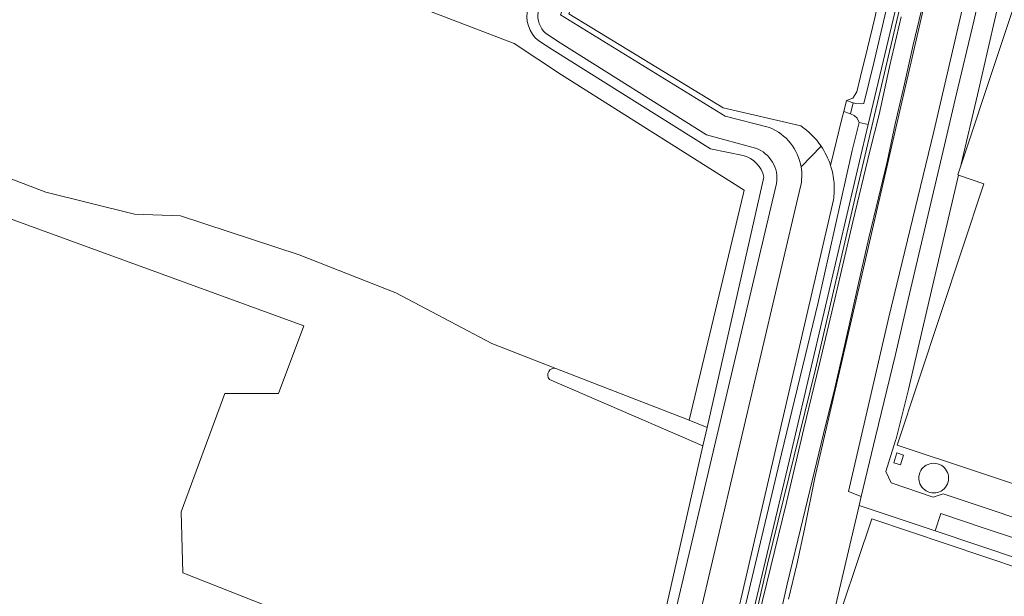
# Model space of a CAD drawing. Header units: metres. Extents: x 93008 to 98406, y 448779 to 454332.
# Tile 18 of 136: x 96020 to 96349, y 450887 to 451080. Entities that reach past the tile are written whole.
import ezdxf

# ---------------------------------------------------------------- set-up
doc = ezdxf.new("R2010")
doc.units = ezdxf.units.M
doc.header["$MEASUREMENT"] = 0
for name, color, linetype, lineweight, true_color in [('B-RO-GR-GRAS-V', 7, 'Continuous', 18, 0x67a552), ('B-RO-GR-GROENVOORZIENING-V', 7, 'Continuous', 18, 0x67a552), ('B-RO-OG-BEBOUWING-V', 7, 'Continuous', 18, 0xdc7869), ('B-RO-OG-BEBOUWING_OPSLAGTANK-V', 7, 'Continuous', 18, 0xdc7869), ('B-RO-OG-TERREIN_CULTUURSCHEIDING-V', 7, 'Continuous', 18, 0x28c846), ('B-RO-OG-TERREIN_ERF-V', 7, 'Continuous', 18, 0x28c846), ('B-RO-OG-WATER-V', 7, 'Continuous', 18, 0xafcde1), ('B-RO-OG-WATER_GREPPEL-V', 7, 'Continuous', 18, 0xafcde1), ('B-RO-OG-WATER_SLOOT-V', 7, 'Continuous', 18, 0xafcde1), ('B-RO-VH-ONVERHARD-V', 7, 'Continuous', 18, 0xd7aa8c), ('B-RO-VH-VERHARDING_ASFALT-SEC-V', 7, 'Continuous', 18, 0xcdcdcd), ('B-RO-VH-VERHARDING_GESLOTEN-V', 7, 'Continuous', 18, 0xcdcdcd), ('B-RO-VH-VERHARDING_OPEN-V', 7, 'Continuous', 18, 0xd7aa8c)]:
    doc.layers.add(name, color=color, linetype=linetype, lineweight=lineweight, true_color=true_color)

msp = doc.modelspace()

# ---------------------------------------------------------------- linework, layer by layer
at = {"layer": 'B-RO-GR-GRAS-V'}
msp.add_lwpolyline([(96087.105, 451151.737), (96028.897, 451173.433), (95929.942, 451077.918), (95935.763, 451066.012), (95944.23, 451059.661), (95986.034, 451046.168), (95989.474, 451038.759), (95997.676, 451034.261), (96028.897, 451022.355), (96058.53, 451014.947), (96073.876, 451014.418), (96113.564, 451001.453), (96145.843, 450988.753), (96177.858, 450971.82), (96199.232, 450963.525), (96243.811, 450946.226), (96261.871, 451021.989), (96262.143, 451023.039), (96201.141, 451061.514), (96185.279, 451072.017), (96073.347, 451114.959), (96073.347, 451118.664)], close=True, dxfattribs=at)
for points in [[(96340.227, 451162.373), (96302.628, 450999.857), (96285.776, 450926.955), (96282.272, 450909.853), (96279.741, 450898.081), (96276.909, 450886.464)], [(96255.696, 450727.016), (96300.547, 450917.713), (96301.27, 450920.72), (96297.034, 450922.437), (96310.413, 450980.609), (96325.534, 451042.641), (96340.56, 451107.363)], [(96007.188, 451017.053), (96115.06, 450977.756), (96106.594, 450955.178), (96088.72, 450955.178), (96074.138, 450915.667), (96074.715, 450895.241), (96198.039, 450846.593)]]:
    msp.add_lwpolyline(points, dxfattribs=at)
for points in [[(96073.347, 451114.959), (96185.279, 451072.017), (96201.141, 451061.514), (96262.143, 451023.039), (96261.871, 451021.989), (96243.811, 450946.226), (96249.753, 450943.802), (96268.707, 451027.381, 0.2860396), (96261.852, 451034.552), (96250.901, 451036.775), (96198.007, 451069.955), (96193.528, 451072.831, -0.2962674), (96189.921, 451083.871)], [(96231.539, 450863.486), (96248.368, 450937.693), (96197.116, 450959.846, -0.715899), (96199.232, 450963.525), (96177.858, 450971.82), (96145.843, 450988.753), (96113.564, 451001.453), (96073.876, 451014.418), (96058.53, 451014.947), (96028.897, 451022.355), (95997.676, 451034.261)]]:
    msp.add_lwpolyline(points, format="xyb", dxfattribs=at)
msp.add_lwpolyline([(96176.592, 450754.398, 0.0575078), (96180.322, 450755.303), (96197.376, 450749.626), (96203.02, 450769.852), (96216.19, 450839.467), (96209.413, 450842.011), (96198.039, 450846.593), (96074.715, 450895.241), (96074.138, 450915.667), (96088.72, 450955.178), (96106.594, 450955.178), (96115.06, 450977.756), (96007.188, 451017.053), (95944.308, 450832.067), (95957.5, 450827.793), (95961.634, 450826.454), (96023.927, 450806.544), (96062.078, 450795.69), (96093.687, 450785.066), (96114.667, 450775.95), (96147.784, 450763.996), (96157.949, 450760.073), (96168.17, 450756.292, 0.0896629)], format="xyb", close=True, dxfattribs=at)
at = {"layer": 'B-RO-GR-GROENVOORZIENING-V'}
msp.add_lwpolyline([(96351.413, 451117.82), (96340.56, 451107.363), (96325.534, 451042.641), (96310.413, 450980.609), (96297.034, 450922.437), (96301.27, 450920.72), (96306.057, 450940.615), (96312.656, 450968.11), (96316.961, 450986.47), (96322.688, 451011.111), (96328.622, 451036.115), (96332.927, 451054.764), (96338.853, 451079.475), (96343.329, 451099.243), (96345.325, 451106.818), (96346.479, 451109.091), (96347.873, 451111.225), (96349.489, 451113.197)], dxfattribs=at)
at = {"layer": 'B-RO-OG-BEBOUWING-V'}
for points in [[(96313.263, 450937.838), (96415.861, 450903.794), (96473.837, 451078.516), (96362.487, 451115.463), (96358.774, 451104.273), (96334.377, 451030.747), (96333.491, 451028.079), (96333.736, 451027.997), (96342.243, 451025.175)], [(96268.309, 450768.933), (96311.307, 450754.428), (96318.607, 450776.07), (96340.091, 450768.822), (96380.258, 450887.888), (96304.843, 450913.329), (96290.195, 450869.907), (96301.129, 450866.219)]]:
    msp.add_lwpolyline(points, close=True, dxfattribs=at)
at = {"layer": 'B-RO-OG-BEBOUWING_OPSLAGTANK-V'}
msp.add_lwpolyline([(96325.477, 450931.854, 1.0000998), (96325.458, 450921.914, 1.0001017)], format="xyb", close=True, dxfattribs=at)
at = {"layer": 'B-RO-OG-TERREIN_CULTUURSCHEIDING-V'}
for points in [[(96349.589, 451245.495), (96348.09, 451238.538), (96347.033, 451233.326), (96343.112, 451214.966), (96340.371, 451201.733), (96335.222, 451179.842), (96328.985, 451153.5), (96321.824, 451122.423), (96315.275, 451094.12), (96303.54, 451044.92), (96301.524, 451036.465), (96293.823, 451003.794), (96277.225, 450932.55), (96260.22, 450861.55), (96257.844, 450851.383), (96258.242, 450850.684), (96259.076, 450850.449), (96269.888, 450898.181), (96285.921, 450963.274), (96299.819, 451022.956), (96312.993, 451079.26), (96326.767, 451136.702), (96342.718, 451207.351), (96351.118, 451244.977)], [(96305.794, 451080.504), (96303.38, 451070.452), (96300.98, 451060.912), (96299.795, 451055.816), (96298.491, 451053.776), (96296.292, 451052.99), (96298.551, 451052.182), (96299.021, 451052.014), (96299.366, 451051.891), (96301.481, 451051.785), (96302.137, 451051.995), (96305.481, 451065.526), (96313.24, 451098.959)]]:
    msp.add_lwpolyline(points, dxfattribs=at)
msp.add_lwpolyline([(96262.136, 450882.564), (96274.666, 450934.987), (96286.834, 450985.5), (96298.24, 451036.229), (96300.569, 451045.651), (96299.916, 451047.101), (96298.85, 451047.981), (96297.655, 451048.485), (96297.33, 451048.622), (96295.397, 451049.298), (96294.917, 451047.317), (96291.013, 451031.218, -0.0585062), (96292.161, 451025.438, -0.0564862), (96291.969, 451019.738), (96230.025, 450752.533)], format="xyb", dxfattribs=at)
at = {"layer": 'B-RO-OG-TERREIN_ERF-V'}
for points in [[(96304.617, 451104.952, 0.1426524), (96313.558, 451112.086), (96310.999, 451101.443), (96310.239, 451099.8), (96308.747, 451097.693), (96308.333, 451096.075), (96308.108, 451095.198), (96308.434, 451093.02), (96305.794, 451080.504), (96303.38, 451070.452), (96300.98, 451060.912), (96299.795, 451055.816), (96298.491, 451053.776), (96296.292, 451052.99), (96295.397, 451049.298), (96294.917, 451047.317), (96291.013, 451031.218, 0.072045), (96287.813, 451037.738, 0.0948697), (96281.063, 451044.438), (96255.1, 451050.483), (96203.586, 451081.907), (96220.586, 451123.844), (96285.529, 451105.09), (96290.474, 451104.43, 0.1784624)], [(96255.696, 450727.016), (96254.617, 450722.701), (96254.176, 450720.939), (96253.798, 450719.427), (96264.908, 450716.113), (96308.986, 450702.963), (96315.01, 450710.065), (96315.24, 450709.996), (96315.365, 450709.958), (96324.401, 450720.827), (96403.947, 450816.515), (96440.817, 450860.666, 0.2354746), (96442.739, 450869.762), (96435.601, 450872.135), (96437.538, 450878.141), (96434.516, 450879.416), (96410.823, 450887.313), (96385.247, 450895.776), (96383.326, 450890.023), (96325.888, 450909.236), (96300.547, 450917.713)]]:
    msp.add_lwpolyline(points, format="xyb", close=True, dxfattribs=at)
for points in [[(96358.774, 451104.273), (96352.057, 451106.168), (96350.38, 451099.545), (96345.729, 451079.58), (96340.123, 451054.811), (96334.605, 451031.727), (96334.377, 451030.747)], [(96313.11, 450935.275), (96315.378, 450934.574), (96314.361, 450931.282), (96312.093, 450931.982)]]:
    msp.add_lwpolyline(points, close=True, dxfattribs=at)
msp.add_lwpolyline([(96415.861, 450903.794), (96313.263, 450937.838), (96342.243, 451025.175), (96333.736, 451027.997), (96329.105, 451008.114), (96323.199, 450982.881), (96316.997, 450956.469), (96312.87, 450939.974, 0.0107514), (96312.711, 450939.471), (96309.433, 450929.11), (96311.227, 450925.34), (96325.325, 450920.495), (96328.653, 450921.625), (96344.995, 450916.205), (96367.65, 450908.55)], format="xyb", dxfattribs=at)
at = {"layer": 'B-RO-OG-WATER-V'}
for points in [[(96273.448, 450877.6), (96276.564, 450891.42), (96280.965, 450909.875), (96284.859, 450925.96), (96288.693, 450941.623), (96292.436, 450956.921), (96295.732, 450971.44), (96300.186, 450991.39), (96303.749, 451007.124), (96306.999, 451020.475), (96309.945, 451032.487), (96312.595, 451045.154), (96315.674, 451058.538), (96318.618, 451071.584), (96321.987, 451085.464)], [(96314.584, 451080.849), (96310.653, 451064.131), (96307.264, 451048.283), (96304.098, 451036.079), (96298.423, 451012.474), (96292.399, 450986.568), (96287.355, 450965.054), (96282.1, 450943.432), (96276.233, 450918.785), (96271, 450897.407), (96266.944, 450880.609)]]:
    msp.add_lwpolyline(points, dxfattribs=at)
msp.add_lwpolyline([(96193.304, 451082.456, 0.2382091), (96195.799, 451075.373), (96200.642, 451072.241), (96249.547, 451041.509), (96265.963, 451037.074, -0.3542694), (96273.003, 451025.23), (96207.517, 450748.004, 1.0203182), (96215.648, 450746.028), (96217.835, 450755.797), (96280.988, 451024.182, 0.0962097), (96281.164, 451030.751, 0.2607721), (96270.63, 451043.912), (96255.85, 451047.694), (96200.803, 451081.527)], format="xyb", dxfattribs=at)
at = {"layer": 'B-RO-OG-WATER_GREPPEL-V'}
msp.add_lwpolyline([(96199.232, 450963.525, 0.715899), (96197.116, 450959.846), (96248.368, 450937.693), (96249.753, 450943.802), (96243.811, 450946.226)], format="xyb", close=True, dxfattribs=at)
at = {"layer": 'B-RO-OG-WATER_SLOOT-V'}
for points in [[(96276.909, 450886.464), (96279.741, 450898.081), (96282.272, 450909.853), (96285.776, 450926.955), (96302.628, 450999.857), (96340.227, 451162.373)], [(96326.767, 451136.702), (96312.993, 451079.26), (96299.819, 451022.956), (96285.921, 450963.274), (96269.888, 450898.181), (96259.076, 450850.449)], [(96321.987, 451085.464), (96318.618, 451071.584), (96315.674, 451058.538), (96312.595, 451045.154), (96309.945, 451032.487), (96306.999, 451020.475), (96303.749, 451007.124), (96300.186, 450991.39), (96295.732, 450971.44), (96292.436, 450956.921), (96288.693, 450941.623), (96284.859, 450925.96), (96280.965, 450909.875), (96276.564, 450891.42), (96273.448, 450877.6)], [(96266.944, 450880.609), (96271, 450897.407), (96276.233, 450918.785), (96282.1, 450943.432), (96287.355, 450965.054), (96292.399, 450986.568), (96298.423, 451012.474), (96304.098, 451036.079), (96307.264, 451048.283), (96310.653, 451064.131), (96314.584, 451080.849)]]:
    msp.add_lwpolyline(points, dxfattribs=at)
msp.add_lwpolyline([(96281.164, 451030.751), (96287.813, 451037.738, 0.0948697), (96281.063, 451044.438), (96255.1, 451050.483), (96203.586, 451081.907), (96220.586, 451123.844), (96285.529, 451105.09), (96290.474, 451104.43, 0.1784624), (96304.617, 451104.952), (96299.336, 451112.903, -0.2474309), (96286.719, 451108.411), (96218.924, 451126.816), (96200.803, 451081.527), (96255.85, 451047.694), (96270.63, 451043.912, -0.2607721)], format="xyb", close=True, dxfattribs=at)
for points in [[(96231.539, 450863.486), (96248.368, 450937.693), (96249.753, 450943.802), (96268.707, 451027.381, 0.2860396), (96261.852, 451034.552), (96250.901, 451036.775), (96198.007, 451069.955), (96193.528, 451072.831, -0.2962674), (96189.921, 451083.871)], [(96193.304, 451082.456, 0.2382091), (96195.799, 451075.373), (96200.642, 451072.241), (96249.547, 451041.509), (96265.963, 451037.074, -0.3542694), (96273.003, 451025.23), (96207.517, 450748.004, 1.0203182)], [(96217.835, 450755.797), (96280.988, 451024.182, 0.0962097), (96281.164, 451030.751), (96287.813, 451037.738, -0.072045), (96291.013, 451031.218, -0.0585062), (96292.161, 451025.438, -0.0564862), (96291.969, 451019.738), (96230.025, 450752.533)]]:
    msp.add_lwpolyline(points, format="xyb", dxfattribs=at)
at = {"layer": 'B-RO-VH-ONVERHARD-V'}
msp.add_lwpolyline([(96297.655, 451048.485), (96298.551, 451052.182), (96296.292, 451052.99), (96295.397, 451049.298), (96297.33, 451048.622)], close=True, dxfattribs=at)
at = {"layer": 'B-RO-VH-VERHARDING_ASFALT-SEC-V'}
for points in [[(96313.24, 451098.959), (96305.481, 451065.526), (96302.137, 451051.995), (96301.481, 451051.785), (96299.366, 451051.891), (96299.021, 451052.014), (96298.551, 451052.182), (96297.655, 451048.485), (96298.85, 451047.981), (96299.916, 451047.101), (96300.569, 451045.651), (96303.54, 451044.92), (96315.275, 451094.12)], [(96260.22, 450861.55), (96277.225, 450932.55), (96293.823, 451003.794), (96301.524, 451036.465), (96303.54, 451044.92), (96300.569, 451045.651), (96298.24, 451036.229), (96286.834, 450985.5), (96274.666, 450934.987), (96262.136, 450882.564)]]:
    msp.add_lwpolyline(points, dxfattribs=at)
at = {"layer": 'B-RO-VH-VERHARDING_GESLOTEN-V'}
msp.add_lwpolyline([(96349.489, 451113.197), (96347.873, 451111.225), (96346.479, 451109.091), (96345.325, 451106.818), (96343.329, 451099.243), (96338.853, 451079.475), (96332.927, 451054.764), (96328.622, 451036.115), (96322.688, 451011.111), (96316.961, 450986.47), (96312.656, 450968.11), (96306.057, 450940.615), (96301.27, 450920.72), (96300.547, 450917.713), (96325.888, 450909.236), (96327.857, 450915.018), (96342.695, 450910.08), (96362.181, 450903.622)], dxfattribs=at)
msp.add_lwpolyline([(96367.65, 450908.55), (96344.995, 450916.205), (96328.653, 450921.625), (96325.325, 450920.495), (96311.227, 450925.34), (96309.433, 450929.11), (96312.711, 450939.471, -0.0107514), (96312.87, 450939.974), (96316.997, 450956.469), (96323.199, 450982.881), (96329.105, 451008.114), (96333.736, 451027.997), (96333.491, 451028.079), (96334.377, 451030.747), (96334.605, 451031.727), (96340.123, 451054.811), (96345.729, 451079.58), (96350.38, 451099.545)], format="xyb", dxfattribs=at)
at = {"layer": 'B-RO-VH-VERHARDING_OPEN-V'}
msp.add_lwpolyline([(96327.857, 450915.018), (96325.888, 450909.236), (96383.326, 450890.023), (96385.247, 450895.776), (96384.898, 450895.891), (96362.181, 450903.622), (96342.695, 450910.08)], close=True, dxfattribs=at)

doc.saveas('drawing.dxf')
